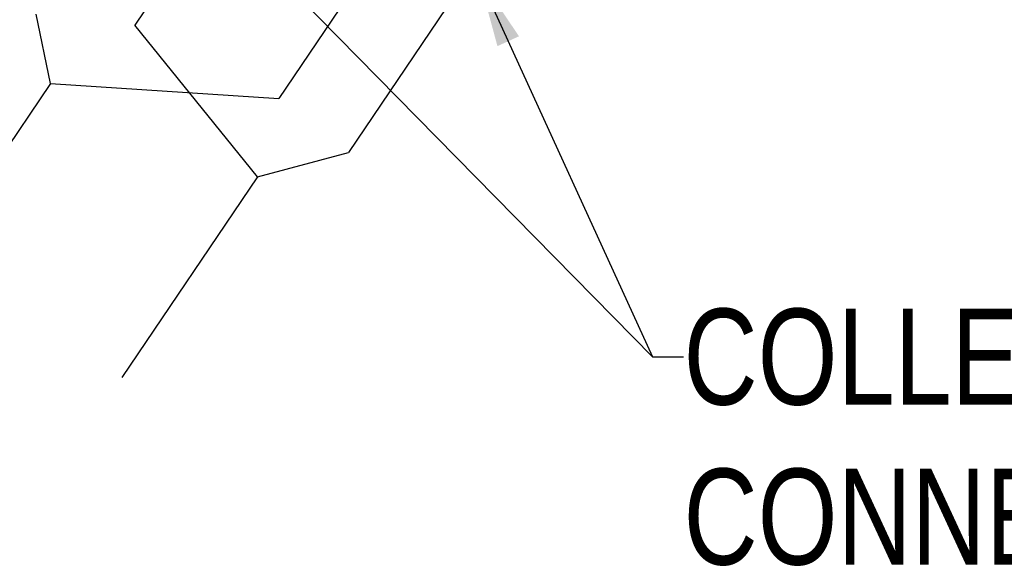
# Model space of a CAD drawing. Extents: x 0 to 1189, y 0 to 841.
# Tile 2 of 84: x 82 to 123, y 32 to 55. Entities that reach past the tile are written whole.
import ezdxf

# ---------------------------------------------------------------- set-up
doc = ezdxf.new("R2010")
doc.units = 0
doc.header["$LTSCALE"] = 65.395
doc.linetypes.add('CENTER', pattern=[0.6, 0.375, -0.075, 0.075, -0.075])
doc.layers.get('0').update_dxf_attribs({"linetype": 'CONTINUOUS'})
doc.layers.add('connessioni_resistenze_c0_BL8', color=7, linetype='CONTINUOUS')
doc.styles.get("Standard").update_dxf_attribs({"font": 'txt', "width": 0.8})
doc.dimstyles.get("Standard").update_dxf_attribs({"dimtxt": 3, "dimasz": 3, "dimexe": 2, "dimexo": 0, "dimtad": 1, "dimtxsty": 'STANDARD', "dimblk": '_ARROW_FILLED', "dimblk1": '_ARROW_FILLED', "dimblk2": '_ARROW_FILLED', "dimcen": 0.09, "dimazin": 3, "dimtol": 1, "dimtp": 0.01, "dimtm": 0.01, "dimtfac": 1, "dimtofl": 0, "dimtmove": 0, "dimatfit": 3, "dimtolj": 1})

# ---------------------------------------------------------------- blocks, each defined once
blk = doc.blocks.new('_ARROW_FILLED')
at = {"color": 0, "linetype": 'BYBLOCK'}
blk.add_solid([(0, 0), (-1, 0.167), (-1, -0.167)], dxfattribs=at)
blk = doc.blocks.new('CONNESSIONI_RESISTENZE_C0_BL8', base_point=(121.248, 178.508))
at = {"layer": 'connessioni_resistenze_c0_BL8', "color": 40, "linetype": 'CENTER'}
for p, q in [((88.962, 57.984), (86.836, 54.836)), ((95.812, 56.175), (92.839, 51.776)), ((99.832, 55.576), (95.748, 49.53)), ((83.326, 52.4), (82.727, 55.287)), ((91.95, 48.509), (86.836, 54.836)), ((83.326, 52.4), (77.677, 44.039)), ((83.326, 52.4), (92.839, 51.776)), ((91.95, 48.509), (95.748, 49.53)), ((91.95, 48.509), (86.301, 40.148))]:
    blk.add_line(p, q, dxfattribs=at)
at = {"layer": 'connessioni_resistenze_c0_BL8', "color": 7, "linetype": 'CONTINUOUS', "insert": (109.716, 43.016), "char_height": 4, "width": 100, "attachment_point": 1}
blk.add_mtext('COLLEGARE IN PARALLELO\\PCONNECT IN PARALLEL', dxfattribs=at)
at = {"layer": 'connessioni_resistenze_c0_BL8', "color": 7, "linetype": 'CONTINUOUS'}
for points in [[(90.371, 59.369), (108.416, 41.016), (109.716, 41.016)], [(101.159, 56.893), (108.416, 41.016), (109.716, 41.016)]]:
    blk.add_leader(points, dimstyle='STANDARD', override={"dimtad": 0}, dxfattribs=at)

msp = doc.modelspace()

# ---------------------------------------------------------------- block references
at = {"layer": 'connessioni_resistenze_c0_BL8'}
msp.add_blockref('CONNESSIONI_RESISTENZE_C0_BL8', (121.248, 178.508), dxfattribs=at)

doc.saveas('drawing.dxf')
